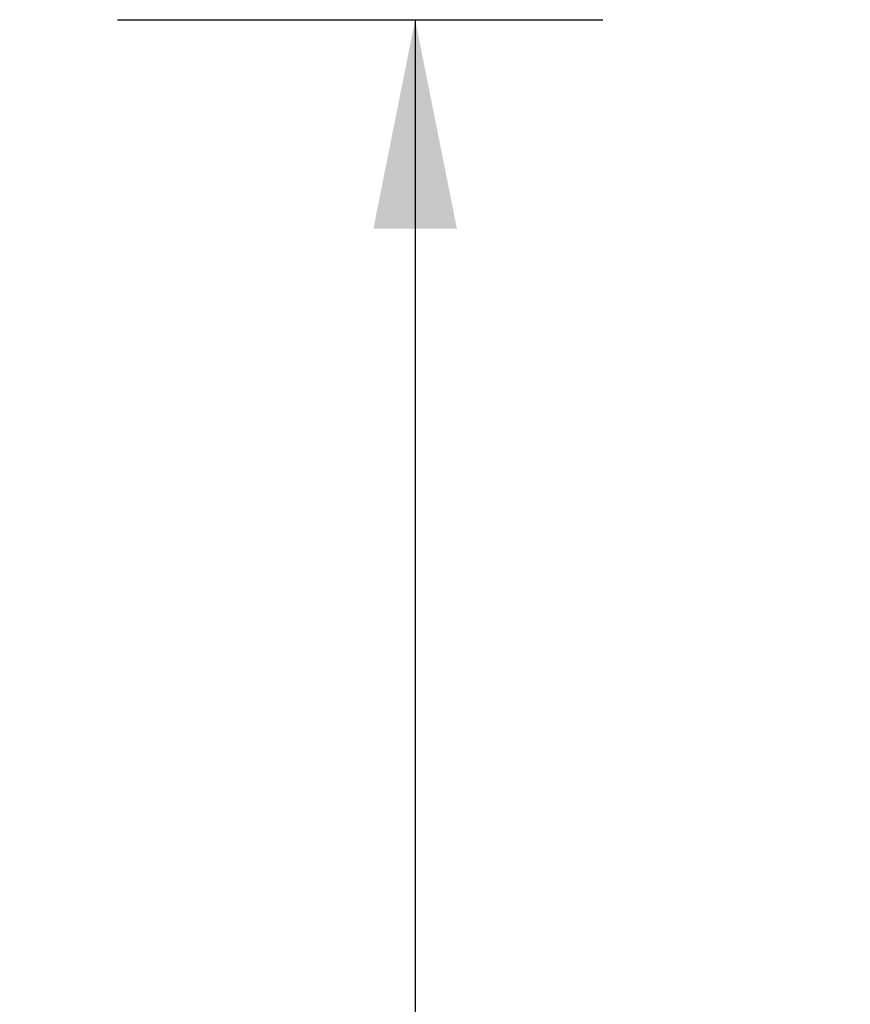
# Model space of a CAD drawing. Header units: inches. Extents: x 0 to 229, y 0 to 148.
# Tile 29 of 47: x 107.6 to 112.95, y 82.62 to 88.96. Entities that reach past the tile are written whole.
import ezdxf

# ---------------------------------------------------------------- set-up
doc = ezdxf.new("R2010")
doc.units = ezdxf.units.IN
doc.header["$LTSCALE"] = 12.571402
doc.header["$MEASUREMENT"] = 0
doc.layers.get('0').update_dxf_attribs({"linetype": 'CONTINUOUS'})
doc.layers.add('DIMENSIONS', color=7, linetype='CONTINUOUS')
doc.styles.get("Standard").update_dxf_attribs({"font": 'arial.ttf'})
doc.dimstyles.new('DIMSTYLE_1', dxfattribs={"dimtxt": 1.008401, "dimasz": 1.344535, "dimexe": 0.09, "dimexo": 0.07, "dimgap": 0.0375, "dimtad": 0, "dimtih": 1, "dimtoh": 1, "dimzin": 4, "dimdsep": 46, "dimtxsty": 'Standard', "dimblk": '_FILLED', "dimblk1": '_FILLED', "dimblk2": '_FILLED', "dimcen": 0.09, "dimazin": 1, "dimtfac": 1, "dimtdec": 3, "dimtofl": 0, "dimtmove": 0, "dimatfit": 3, "dimldrblk": '_FILLED', "dimfxl": 0, "dimtolj": 1, "dimtzin": 4, "dimarcsym": 0})

# ---------------------------------------------------------------- blocks, each defined once
blk = doc.blocks.new('_FILLED')
at = {"color": 0, "linetype": 'ByBlock'}
blk.add_solid([(0, 0), (-1, 0.2), (-1, -0.2)], dxfattribs=at)
blk = doc.blocks.new('*D3')
at = {"layer": 'DIMENSIONS', "color": 2, "linetype": 'Continuous'}
for p, q in [((108.2329, 88.9577), (111.3606, 88.9577)), ((110.1505, 88.9577), (110.1505, 80.6536)), ((110.1505, 70.3327), (110.1505, 78.6368)), ((102.983, 70.3327), (111.3606, 70.3327))]:
    blk.add_line(p, q, dxfattribs=at)
at = {"layer": 'DIMENSIONS', "color": 2, "linetype": 'Continuous', "xscale": 1.3445349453, "yscale": 1.3445349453, "zscale": 1.3445349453}
for p, rotation in [((110.1505, 88.9577), 90), ((110.1505, 70.3327), 270)]:
    blk.add_blockref('_FILLED', p, dxfattribs=dict(at, rotation=rotation))
at = {"layer": 'DIMENSIONS', "color": 2, "linetype": 'Continuous', "insert": (110.1505, 80.1494), "char_height": 1.0084, "width": 3.523781, "attachment_point": 2, "line_spacing_factor": 0.9}
blk.add_mtext('18.63', dxfattribs=at)
blk = doc.blocks.new('*D17')
at = {"layer": 'DIMENSIONS', "color": 2, "linetype": 'Continuous'}
for p, q in [((102.0418, 64.7035), (102.0418, 62.2825)), ((102.0418, 63.4925), (99.3528, 63.4925)), ((107.0887, 63.4925), (109.7097, 63.4925))]:
    blk.add_line(p, q, dxfattribs=at)
at = {"layer": 'DIMENSIONS', "color": 2, "linetype": 'Continuous', "xscale": 1.3445349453, "yscale": 1.3445349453, "zscale": 1.3445349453}
blk.add_blockref('_FILLED', (102.0418, 63.4925), dxfattribs=at)
at = {"layer": 'DIMENSIONS', "color": 2, "linetype": 'Continuous', "xscale": 1.3445349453, "yscale": 1.3445349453, "zscale": 1.3445349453, "rotation": 180}
blk.add_blockref('_FILLED', (107.0887, 63.4925), dxfattribs=at)
at = {"layer": 'DIMENSIONS', "color": 2, "linetype": 'Continuous', "insert": (110.2139, 63.9967), "char_height": 1.0084, "width": 2.740302, "attachment_point": 1, "line_spacing_factor": 0.9}
blk.add_mtext('5.05', dxfattribs=at)

msp = doc.modelspace()

# ---------------------------------------------------------------- dimensions: what is measured, and where the dimension line sits
at = {"layer": 'DIMENSIONS', "color": 2, "linetype": 'Continuous'}
for base, p1, p2, angle, picture, middle in [((110.1505125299, 70.3327070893), (108.1628966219, 88.9577070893), (102.9130216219, 70.3327070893), 270, '*D3', (110.1933578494, 79.6395814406)), ((102.0418, 63.4925), (107.0887, 87.8537), (102.0418, 64.7735), 180, '*D17', (111.5846, 63.4869))]:
    dim = msp.add_linear_dim(base=base, p1=p1, p2=p2, angle=angle, text='<>\\P[]', dimstyle='DIMSTYLE_1', dxfattribs=at)
    dim.commit()
    dim.dimension.update_dxf_attribs({"geometry": picture, "text_midpoint": middle, "dimtype": 160})

doc.saveas('drawing.dxf')
